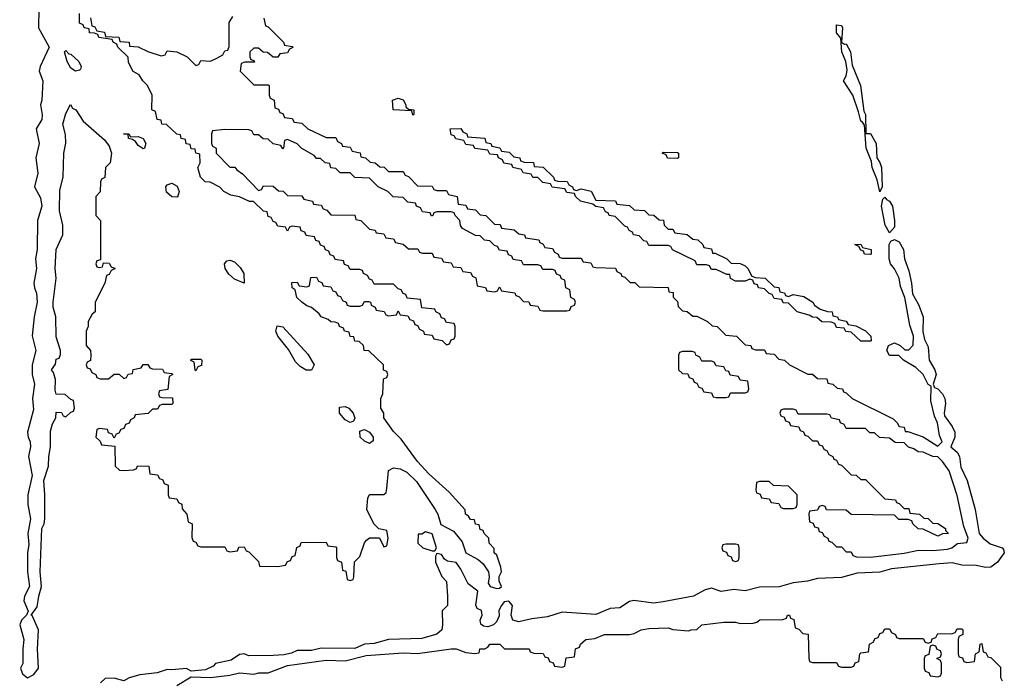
# Model space of a CAD drawing. Header units: inches. Extents: x 2777885 to 2884230, y 684484 to 829189.
# Tile 73 of 239: x 2841798 to 2845886, y 760564 to 763304. Entities that reach past the tile are written whole.
import ezdxf

# ---------------------------------------------------------------- set-up
doc = ezdxf.new("R2010")
doc.units = ezdxf.units.IN
doc.header["$MEASUREMENT"] = 0
doc.layers.add('C8746', color=7, linetype='Continuous')

msp = doc.modelspace()

# ---------------------------------------------------------------- linework, layer by layer
at = {"layer": 'C8746', "color": 6}
for points in [[(2841878, 763350), (2841876.1, 763270), (2841920.2, 763190), (2841883.7, 763110), (2841879.5, 763090), (2841894.7, 763050), (2841890.2, 762970), (2841884, 762950), (2841891.4, 762908.6), (2841890.2, 762890), (2841867, 762850), (2841879.3, 762790), (2841865.7, 762730), (2841872.9, 762667.1), (2841859.5, 762610), (2841884.3, 762564.3), (2841890.2, 762530), (2841871.5, 762470), (2841870.3, 762350), (2841864.2, 762310), (2841867.2, 762270), (2841857.4, 762210), (2841858.9, 762190), (2841868.1, 762168.1), (2841870.3, 762130), (2841858.6, 762070), (2841850.3, 761990.3), (2841864.7, 761930), (2841850.3, 761869.7), (2841850.3, 761830), (2841859.6, 761790), (2841851.7, 761730), (2841854.7, 761685.3), (2841830.5, 761590), (2841833, 761570), (2841842, 761550), (2841843.1, 761530), (2841834.9, 761490), (2841850.4, 761410), (2841832, 761330), (2841832.2, 761290), (2841842.7, 761230), (2841832.4, 761170), (2841836.2, 761123.8), (2841830.4, 761090), (2841830.6, 761010.6), (2841839.3, 760950), (2841818, 760910), (2841815.5, 760890), (2841832.7, 760847.3), (2841826, 760830), (2841805.5, 760810), (2841798, 760790), (2841815.8, 760730), (2841810.4, 760690), (2841810.4, 760630), (2841801.6, 760610), (2841810, 760586.8), (2841830, 760570.7), (2841856.6, 760583.4), (2841875.6, 760610), (2841871.5, 760688.5), (2841876.2, 760770), (2841849.2, 760829.2), (2841846, 760830), (2841870, 760864.7), (2841877, 760910), (2841889.2, 760950), (2841883.7, 761010), (2841889.4, 761190), (2841899.5, 761210), (2841902.9, 761230), (2841902.9, 761330), (2841898, 761390), (2841917, 761450), (2841918.4, 761490), (2841926.6, 761530), (2841925.4, 761594.6), (2841934.6, 761625.4), (2841948, 761650), (2841950, 761674), (2841971.6, 761671.6), (2841978, 761658), (2841990, 761654), (2842010, 761674), (2842022, 761678), (2842026, 761690), (2842022, 761722), (2842010, 761726), (2841987.3, 761747.3), (2841949.1, 761749.1), (2841945.2, 761765.2), (2841946, 761810), (2841938, 761838), (2841929.6, 761850), (2841947.3, 761872.7), (2841950, 761894), (2841962, 761898), (2841967.3, 761912.7), (2841968, 761930), (2841950, 761986), (2841948.2, 762070), (2841937.6, 762110), (2841937, 762130), (2841949.6, 762229.6), (2841945.1, 762270), (2841949.6, 762350), (2841977.2, 762410), (2841977.2, 762450), (2841962.9, 762510), (2841964, 762596), (2841978, 762650), (2841980.9, 762750), (2841989.6, 762790.4), (2841987.7, 762827.7), (2841977.2, 762870), (2841990, 762914), (2842008.7, 762951.3), (2842016.9, 762936.9), (2842030.8, 762930), (2842062, 762882), (2842150, 762804.7), (2842170, 762778), (2842178.8, 762750), (2842174, 762710), (2842154, 762690), (2842151.6, 762648.4), (2842138, 762642), (2842134, 762630), (2842131.6, 762588.4), (2842114, 762570), (2842114, 762490), (2842134, 762470), (2842134, 762306), (2842118, 762302), (2842114, 762290), (2842118, 762278), (2842130, 762274), (2842142, 762278), (2842146, 762294), (2842170, 762292), (2842178, 762278), (2842194, 762270), (2842178, 762262), (2842170, 762246), (2842158, 762242), (2842152, 762210), (2842112, 762130), (2842111.3, 762090), (2842099.6, 762080.4), (2842082, 762050), (2842082, 762030), (2842074, 762010), (2842074, 761950), (2842092, 761930), (2842094, 761910), (2842091.6, 761888.4), (2842078, 761882), (2842074, 761870), (2842078, 761858), (2842090, 761854), (2842098, 761838), (2842114, 761830), (2842118, 761818), (2842132.7, 761812.7), (2842167.3, 761812.7), (2842190, 761832), (2842211.6, 761831.6), (2842230, 761814), (2842242, 761818), (2842248.4, 761831.6), (2842266, 761834), (2842269.1, 761850.9), (2842302, 761858), (2842310, 761872), (2842330, 761872), (2842338, 761858), (2842350, 761854), (2842391.6, 761851.6), (2842398, 761838), (2842430, 761834), (2842434, 761830), (2842418, 761822), (2842412.7, 761767.3), (2842378, 761762), (2842374, 761750), (2842378, 761738), (2842390, 761734), (2842432.7, 761732.7), (2842434, 761710), (2842430, 761706), (2842390, 761706), (2842378, 761702), (2842370, 761686), (2842350, 761686), (2842331.6, 761668.4), (2842278, 761662), (2842274, 761650), (2842258, 761642), (2842252.7, 761627.3), (2842238, 761622), (2842230, 761606), (2842218, 761602), (2842210, 761586), (2842198, 761582), (2842190, 761566), (2842182, 761582), (2842167.3, 761587.3), (2842162, 761602), (2842130, 761606), (2842118, 761602), (2842114, 761570), (2842132.7, 761552.7), (2842138, 761538), (2842192.7, 761532.7), (2842194, 761450), (2842212.7, 761432.7), (2842230, 761432), (2842270, 761434), (2842282, 761438), (2842288.9, 761451.1), (2842334, 761450), (2842338, 761418), (2842370, 761414), (2842378, 761398), (2842392.7, 761392.7), (2842398, 761378), (2842414, 761370), (2842414, 761330), (2842418, 761318), (2842450, 761314), (2842458, 761298), (2842471.6, 761291.6), (2842472.7, 761272.7), (2842492, 761250), (2842498, 761218), (2842514, 761210), (2842512.7, 761152.7), (2842518, 761138), (2842530, 761134), (2842538, 761118), (2842550, 761114), (2842650, 761114), (2842658, 761098), (2842670, 761094), (2842702, 761098), (2842707.3, 761112.7), (2842730, 761114), (2842738, 761098), (2842750, 761094), (2842790, 761054), (2842794, 761034), (2842870, 761032), (2842902, 761038), (2842910, 761054), (2842922, 761058), (2842930, 761074), (2842942, 761078), (2842948.4, 761111.6), (2842962, 761118), (2842967.3, 761132.7), (2843070, 761134), (2843078, 761118), (2843110, 761114), (2843114, 761110), (2843114, 761070), (2843118, 761058), (2843134, 761050), (2843138, 761018), (2843152.7, 761012.7), (2843158, 760978), (2843170, 760974), (2843182, 760978), (2843186, 760990), (2843188.4, 761051.6), (2843210, 761074), (2843229.4, 761130.6), (2843238.6, 761141.4), (2843250, 761151.3), (2843291.6, 761151.6), (2843310, 761114), (2843322, 761118), (2843328, 761150), (2843322, 761182), (2843288.7, 761188.7), (2843268, 761210), (2843239, 761270), (2843243.1, 761316.9), (2843250, 761332), (2843310, 761331), (2843319.5, 761340.5), (2843322.9, 761357.1), (2843330, 761431.3), (2843350, 761442), (2843377.6, 761437.6), (2843404.8, 761424.8), (2843445.1, 761385.1), (2843523.1, 761270), (2843534, 761250), (2843546.7, 761206.7), (2843599, 761179), (2843635.4, 761135.4), (2843650.8, 761090), (2843701.3, 761061.3), (2843723.1, 761043.1), (2843744.9, 761010), (2843748, 760990), (2843743.5, 760963.5), (2843751.3, 760950), (2843779.3, 760940.7), (2843790, 760942), (2843798, 760950), (2843788.9, 760971.1), (2843788.9, 760991.1), (2843798, 761010), (2843795.3, 761030), (2843779, 761079), (2843768.7, 761090), (2843768, 761108), (2843748, 761130), (2843746, 761150), (2843726, 761170), (2843722, 761182), (2843710, 761186), (2843706, 761206), (2843690, 761208), (2843686, 761226), (2843670, 761228), (2843662, 761242), (2843648.7, 761250), (2843648, 761268), (2843581.2, 761341.2), (2843497.2, 761417.2), (2843450, 761469), (2843382, 761562), (2843350, 761594), (2843309.4, 761650), (2843309.3, 761669.3), (2843298, 761690), (2843298, 761730), (2843306, 761750), (2843308.4, 761811.6), (2843322, 761818), (2843326, 761830), (2843322, 761842), (2843308.4, 761848.4), (2843308, 761870), (2843248, 761928), (2843228, 761930), (2843226, 761950), (2843207.3, 761967.3), (2843190, 761968), (2843186, 761986), (2843170, 761988), (2843166, 762006), (2843146, 762010), (2843142, 762022), (2843126, 762030), (2843122, 762042), (2843108, 762048), (2843090, 762048.7), (2843079, 762059), (2843050, 762069), (2843042, 762082), (2843009.1, 762109.1), (2842990, 762115.3), (2842969.2, 762130), (2842949.3, 762150), (2842942, 762182), (2842928.7, 762190), (2842928, 762212), (2842950, 762214), (2842958, 762198), (2842990, 762194), (2843002, 762198), (2843007.3, 762232.7), (2843030, 762234), (2843038, 762218), (2843052.7, 762212.7), (2843058, 762198), (2843090, 762194), (2843098, 762178), (2843110, 762174), (2843118, 762158), (2843130, 762154), (2843138, 762138), (2843154, 762130), (2843158, 762118), (2843170, 762114), (2843210, 762114), (2843222, 762118), (2843230, 762134), (2843247.3, 762132.7), (2843254, 762130), (2843258, 762118), (2843274, 762110), (2843278, 762098), (2843311.6, 762091.6), (2843318, 762078), (2843330, 762074), (2843362, 762078), (2843370, 762094), (2843378, 762078), (2843410, 762074), (2843418, 762058), (2843432.7, 762052.7), (2843438, 762038), (2843450, 762034), (2843458, 762018), (2843474, 762010), (2843478, 761998), (2843510, 761994), (2843518, 761978), (2843551.6, 761971.6), (2843570, 761954), (2843582, 761958), (2843590, 761974), (2843602, 761978), (2843606, 761990), (2843606, 762030), (2843602, 762042), (2843570, 762046), (2843562, 762062), (2843550, 762066), (2843542, 762082), (2843526, 762090), (2843522, 762102), (2843467.3, 762107.3), (2843462, 762142), (2843407.3, 762147.3), (2843402, 762162), (2843390, 762166), (2843382, 762182), (2843370, 762186), (2843350, 762206), (2843270, 762206), (2843262, 762222), (2843250, 762226), (2843242, 762242), (2843226, 762250), (2843222, 762262), (2843210, 762266), (2843170, 762266), (2843162, 762282), (2843147.3, 762287.3), (2843142, 762302), (2843107.3, 762307.3), (2843102, 762322), (2843087.3, 762327.3), (2843082, 762342), (2843067.3, 762347.3), (2843062, 762362), (2843047.3, 762367.3), (2843042, 762382), (2843027.3, 762387.3), (2843022, 762402), (2842987.3, 762407.3), (2842982, 762422), (2842967.3, 762427.3), (2842962, 762442), (2842930, 762446), (2842918, 762442), (2842910, 762426), (2842902, 762442), (2842870, 762446), (2842862, 762462), (2842850, 762466), (2842842, 762482), (2842830, 762486), (2842826, 762506), (2842810, 762508), (2842768.4, 762548.4), (2842751.6, 762548.4), (2842710, 762568), (2842674.6, 762574.6), (2842646, 762590), (2842628.7, 762608.7), (2842588.7, 762628.7), (2842568.7, 762630), (2842549, 762650), (2842538, 762690), (2842548, 762710), (2842546, 762746), (2842528.9, 762748.9), (2842526, 762766), (2842510, 762768), (2842506, 762786), (2842488.9, 762788.9), (2842486, 762806), (2842468, 762810), (2842466, 762826), (2842450, 762828), (2842408, 762868), (2842388, 762870), (2842386, 762886), (2842368.9, 762888.9), (2842362, 762922), (2842346, 762930), (2842348, 762990), (2842328.7, 763030), (2842308.7, 763050), (2842294.6, 763074.6), (2842269.4, 763089.4), (2842250, 763126), (2842248, 763148), (2842206, 763190), (2842202, 763202), (2842186, 763210), (2842182, 763222), (2842126, 763230), (2842122, 763242), (2842108.4, 763248.4), (2842088, 763250), (2842086, 763266), (2842066, 763270), (2842062, 763282), (2842046, 763290), (2842046, 763330)], [(2842091.6, 763311.6), (2842098, 763278), (2842110, 763274), (2842118, 763258), (2842150, 763252), (2842154, 763234), (2842210, 763231.3), (2842214, 763214), (2842252, 763210), (2842254, 763194), (2842290, 763191.3), (2842330, 763171.3), (2842386, 763154), (2842402, 763158), (2842410, 763174), (2842451.1, 763171.1), (2842494, 763150), (2842530, 763114), (2842542, 763118), (2842550, 763134), (2842590, 763132), (2842616.4, 763143.6), (2842642, 763158), (2842650, 763174), (2842662, 763178), (2842667.3, 763192.7), (2842668, 763292), (2842683.1, 763316.9)], [(2842812, 763310), (2842818, 763278), (2842830, 763274), (2842882, 763222), (2842894, 763210), (2842898, 763198), (2842930, 763192), (2842932, 763188), (2842918, 763182), (2842910, 763166), (2842878, 763162), (2842870, 763148), (2842850, 763148), (2842827.3, 763167.3), (2842808.4, 763168.4), (2842790, 763186), (2842770, 763186), (2842754, 763170), (2842754, 763150), (2842758, 763138), (2842770, 763134), (2842772.7, 763127.3), (2842732.7, 763127.3), (2842718, 763122), (2842714, 763090), (2842770, 763034), (2842830, 763034), (2842834, 763030), (2842834, 762990), (2842838, 762978), (2842854, 762970), (2842858, 762938), (2842872.7, 762932.7), (2842878, 762918), (2842890, 762914), (2842898, 762898), (2842930, 762894), (2842938, 762878), (2842970, 762874), (2842994, 762850), (2843070, 762814), (2843110, 762814), (2843118, 762798), (2843134, 762790), (2843138, 762778), (2843170, 762774), (2843178, 762758), (2843211.1, 762751.1), (2843214, 762734), (2843234, 762730), (2843252.7, 762712.7), (2843274, 762710), (2843292.7, 762692.7), (2843311.6, 762691.6), (2843330, 762674), (2843390, 762674), (2843398, 762658), (2843412.7, 762652.7), (2843450, 762614), (2843510, 762612), (2843518, 762598), (2843530, 762594), (2843570, 762594), (2843578, 762578), (2843614, 762570), (2843618, 762538), (2843650, 762534), (2843658, 762518), (2843690, 762514), (2843710, 762494), (2843734, 762490), (2843770, 762454), (2843792.7, 762452.7), (2843798, 762438), (2843851.6, 762431.6), (2843870, 762414), (2843894, 762410), (2843898, 762398), (2843954, 762390), (2843958, 762378), (2843972, 762372), (2843978, 762358), (2844010, 762354), (2844018, 762338), (2844034, 762330), (2844038, 762318), (2844050, 762314), (2844130, 762314), (2844138, 762298), (2844170, 762294), (2844178, 762278), (2844190, 762274), (2844271.6, 762271.6), (2844278, 762258), (2844294, 762250), (2844298, 762238), (2844310, 762234), (2844332.7, 762212.7), (2844351.6, 762211.6), (2844370, 762194), (2844490, 762192), (2844494, 762174), (2844510.9, 762170.9), (2844512, 762152), (2844530, 762134), (2844532.7, 762112.7), (2844550, 762094), (2844570, 762092), (2844592.7, 762072.7), (2844610, 762072), (2844654, 762050), (2844672.7, 762032.7), (2844694, 762030), (2844730, 761994), (2844774, 761990), (2844810, 761954), (2844834, 761950), (2844838, 761938), (2844852.7, 761932.7), (2844890, 761932), (2844898, 761918), (2844930, 761914), (2844950, 761894), (2844974, 761890), (2844994, 761870), (2845070, 761832), (2845090, 761832), (2845110, 761814), (2845150, 761812), (2845154, 761794), (2845174, 761790), (2845192.7, 761772.7), (2845214, 761770), (2845218, 761758), (2845230, 761754), (2845254, 761730), (2845425.4, 761645.4), (2845442, 761630), (2845450, 761614), (2845471.1, 761611.1), (2845474, 761594), (2845486, 761594), (2845550, 761571.3), (2845610, 761532), (2845628, 761550), (2845617, 761577), (2845609, 761630), (2845596.6, 761656.6), (2845580.5, 761720.5), (2845582, 761782), (2845570, 761788.7), (2845549, 761830), (2845518.6, 761858.6), (2845468, 761890), (2845448.7, 761908.7), (2845409.3, 761909.3), (2845398, 761930), (2845406, 761950), (2845430, 761961), (2845454, 761950), (2845472.7, 761932.7), (2845490, 761932), (2845508.4, 761951.6), (2845509, 761990), (2845494.5, 762034.5), (2845472.7, 762150), (2845455.1, 762195.1), (2845449.2, 762230), (2845430, 762268.7), (2845414, 762290), (2845408, 762310), (2845408.7, 762370), (2845415.5, 762384.5), (2845430, 762391), (2845450, 762381.3), (2845467.6, 762350), (2845471.3, 762310), (2845490, 762260.7), (2845501.5, 762210), (2845504.9, 762164.9), (2845530, 762120.4), (2845549.1, 762070), (2845548.2, 762008.2), (2845555.5, 761975.5), (2845570, 761944.7), (2845574.6, 761890), (2845598, 761850), (2845602.7, 761830), (2845590.4, 761790), (2845595.9, 761775.9), (2845610, 761770.4), (2845630, 761750.3), (2845639.8, 761730), (2845642.6, 761710), (2845636, 761670), (2845638.3, 761658.3), (2845670, 761613.7), (2845680.2, 761590), (2845680.7, 761570), (2845664.7, 761530), (2845690, 761507), (2845699.7, 761490), (2845705.8, 761445.8), (2845731.5, 761390), (2845765.4, 761270), (2845782.3, 761170), (2845798.3, 761150), (2845827.4, 761127.4), (2845877.3, 761110), (2845883.4, 761103.4), (2845886.3, 761090), (2845858, 761050), (2845830, 761029.8), (2845810, 761028.8), (2845770, 761037.3), (2845710, 761038), (2845670, 761047.3), (2845615.9, 761044.1), (2845417.8, 761022.2), (2845370, 761008.5), (2845274.9, 761005.1), (2845210, 760986.2), (2845110, 760983.1), (2845069, 760971), (2845010, 760965), (2844951.4, 760948.6), (2844870, 760946.6), (2844810, 760931.8), (2844763.6, 760936.4), (2844710, 760928.8), (2844670, 760943), (2844644.4, 760935.6), (2844596, 760910), (2844470, 760885.5), (2844430, 760880.7), (2844348, 760892), (2844330, 760887.4), (2844290, 760860.9), (2844250, 760858.5), (2844190, 760832.7), (2844050, 760842.2), (2843990, 760824.1), (2843924.2, 760815.8), (2843870, 760802.9), (2843846, 760810), (2843838.3, 760830), (2843843.7, 760870), (2843829.1, 760889.1), (2843810, 760886), (2843798, 760870), (2843788, 760850), (2843788.2, 760828.2), (2843777.8, 760802.2), (2843766, 760790), (2843741.5, 760781.5), (2843724.2, 760784.2), (2843713.4, 760793.4), (2843709.3, 760810), (2843718, 760830), (2843715.3, 760850), (2843698, 760858), (2843692.1, 760872.1), (2843700.7, 760930), (2843660.5, 760960.5), (2843630, 761022), (2843610, 761049), (2843574.2, 761054.2), (2843562.5, 761062.5), (2843550, 761082), (2843530, 761086), (2843524.7, 761075.3), (2843524.7, 761050), (2843551.1, 760991.1), (2843570.6, 760970.6), (2843574, 760910), (2843574, 760870), (2843552, 760848), (2843554, 760790), (2843550.6, 760770), (2843530, 760752), (2843467.2, 760732.8), (2843330, 760729.6), (2843270, 760712.8), (2843230, 760709.4), (2843190, 760691.5), (2843050, 760693.6), (2843010, 760683.7), (2842950, 760683.7), (2842927.2, 760672.8), (2842894.4, 760665.6), (2842850, 760662.4), (2842750, 760662), (2842730, 760669.4), (2842710, 760666.6), (2842676.5, 760643.5), (2842611.3, 760630), (2842601.6, 760618.4), (2842570, 760604), (2842510, 760598), (2842490, 760608.7), (2842430, 760602.7), (2842410, 760605.2), (2842368.8, 760591.2), (2842296.8, 760583.2), (2842252, 760570), (2842230, 760558), (2842190, 760568.7), (2842152.7, 760567.3), (2842134, 760550)], [(2842450, 760538), (2842510, 760574), (2842590, 760571.3), (2842670, 760580.7), (2842710, 760590.6), (2842770, 760584.7), (2842790.8, 760590.8), (2842830, 760590.8), (2842910, 760620.7), (2843070, 760642.8), (2843150, 760640.7), (2843237, 760663), (2843390, 760673.4), (2843450, 760670.5), (2843590, 760690.5), (2843610, 760690.5), (2843650, 760676), (2843688.4, 760671.6), (2843706, 760674), (2843708, 760690), (2843729.1, 760690.9), (2843742, 760698), (2843750.5, 760710.5), (2843792, 760710), (2843811, 760691), (2843910, 760690.7), (2843914, 760690), (2843918, 760678), (2843932.7, 760672.7), (2843971.6, 760671.6), (2843978, 760658), (2843992.7, 760652.7), (2843998, 760638), (2844012.7, 760632.7), (2844018, 760618), (2844050, 760614), (2844062, 760618), (2844067.3, 760652.7), (2844102, 760658), (2844106, 760690), (2844122, 760698), (2844126, 760710), (2844149, 760730), (2844186, 760734), (2844226, 760750), (2844330, 760750.7), (2844350, 760754), (2844378, 760770), (2844410, 760775.5), (2844490, 760777.3), (2844510.4, 760770.4), (2844575.3, 760764.7), (2844586, 760770), (2844609.1, 760770.9), (2844630, 760790.4), (2844722, 760802), (2844770, 760801), (2844790, 760796), (2844843.1, 760796.9), (2844859, 760801), (2844870.7, 760810.7), (2844967.3, 760812.7), (2844982, 760818), (2844986, 760830), (2844990.5, 760830.5), (2844994, 760830), (2844998, 760818), (2845012.7, 760812.7), (2845018, 760778), (2845032.7, 760772.7), (2845050, 760754), (2845071.6, 760751.6), (2845074, 760650), (2845078, 760638), (2845090, 760634), (2845190, 760634), (2845198, 760618), (2845210, 760614), (2845250, 760614), (2845262, 760618), (2845267.3, 760632.7), (2845282, 760638), (2845286, 760670), (2845290, 760674), (2845322, 760678), (2845326, 760710), (2845342, 760718), (2845350, 760734), (2845362, 760738), (2845370, 760754), (2845382, 760758), (2845390, 760774), (2845410, 760774), (2845418, 760758), (2845434, 760750), (2845438, 760738), (2845450, 760734), (2845550, 760734), (2845558, 760718), (2845570, 760714), (2845582, 760718), (2845587.3, 760732.7), (2845602, 760738), (2845610, 760754), (2845667.3, 760752.7), (2845682, 760758), (2845690, 760774), (2845710, 760774), (2845714, 760770), (2845714, 760750), (2845698, 760742), (2845694, 760730), (2845694, 760670), (2845698, 760658), (2845712.7, 760652.7), (2845718, 760638), (2845730, 760634), (2845762, 760638), (2845766, 760670), (2845782, 760678), (2845786, 760710), (2845792.7, 760712.7), (2845798, 760678), (2845810, 760674), (2845818, 760658), (2845830, 760654), (2845870, 760614), (2845871, 760571), (2845878, 760558)]]:
    msp.add_lwpolyline(points, dxfattribs=at)
for points in [[(2845222.5, 763202.5), (2845230, 763203.8), (2845247, 763170), (2845255.2, 763115.2), (2845289, 763030), (2845303.4, 762923.4), (2845310.2, 762909.8), (2845311.3, 762831.3), (2845330, 762830.7), (2845354.3, 762790), (2845357, 762730), (2845370, 762710.5), (2845375.8, 762690), (2845378.8, 762610), (2845370, 762588.7), (2845358.9, 762638.9), (2845337.6, 762690), (2845334.8, 762714.8), (2845313.3, 762770), (2845305.6, 762865.6), (2845298, 762878), (2845290, 762882), (2845281.3, 762921.3), (2845256.9, 762990), (2845218, 763050), (2845229.5, 763070.5), (2845234, 763094), (2845227.8, 763130), (2845211.5, 763170), (2845207, 763227), (2845189.7, 763250), (2845190, 763282), (2845210, 763280.5), (2845214.7, 763270), (2845210.6, 763210.6)], [(2842030, 763089.8), (2842010, 763103.1), (2841994.8, 763130), (2841984.5, 763170), (2841990, 763176.3), (2842002, 763162), (2842010, 763160.4), (2842044.2, 763130), (2842053.1, 763110), (2842050, 763099), (2842046.2, 763093.8)], [(2843430, 762908), (2843426, 762926), (2843349.3, 762929.3), (2843346, 762970), (2843370, 762978), (2843390, 762971.3), (2843402, 762950), (2843402, 762942), (2843412, 762932), (2843434, 762930), (2843434, 762910)], [(2842258, 762818), (2842290, 762819.1), (2842310.5, 762810.5), (2842322, 762790), (2842316, 762770), (2842310, 762767.6), (2842290, 762780.9), (2842278.3, 762798.3), (2842266.5, 762806.5), (2842249.2, 762810), (2842248.4, 762828.4), (2842229.5, 762830.5), (2842250.5, 762830.5)], [(2842650, 762848), (2842598, 762842), (2842594, 762830), (2842594, 762790), (2842598, 762778), (2842614, 762770), (2842614, 762750), (2842670, 762692), (2842691, 762691), (2842699.6, 762679.6), (2842723.6, 762663.6), (2842790, 762594), (2842802, 762598), (2842810, 762614), (2842850, 762612), (2842872.7, 762592.7), (2842891.6, 762591.6), (2842910, 762574), (2842970, 762572), (2842978, 762558), (2843014, 762550), (2843018, 762538), (2843050, 762534), (2843058, 762518), (2843072.7, 762512.7), (2843090, 762494), (2843190, 762491.3), (2843194, 762474), (2843214, 762470), (2843250, 762434), (2843274, 762430), (2843278, 762418), (2843310, 762414), (2843318, 762398), (2843350, 762394), (2843358, 762378), (2843390, 762372), (2843412.7, 762352.7), (2843451.6, 762351.6), (2843458, 762338), (2843470, 762334), (2843510, 762334), (2843518, 762318), (2843550, 762314), (2843558, 762298), (2843590, 762294), (2843598, 762278), (2843630, 762274), (2843638, 762258), (2843670, 762254), (2843678, 762238), (2843691.6, 762231.6), (2843698, 762198), (2843731.6, 762191.6), (2843738, 762178), (2843770, 762174), (2843782, 762178), (2843790, 762194), (2843798, 762178), (2843854, 762170), (2843858, 762158), (2843870, 762154), (2843890, 762134), (2843911.6, 762131.6), (2843918, 762118), (2843950, 762114), (2843958, 762098), (2843970, 762094), (2844070, 762094), (2844082, 762098), (2844087.3, 762112.7), (2844102, 762118), (2844106, 762130), (2844102, 762142), (2844086, 762150), (2844082, 762182), (2844066, 762190), (2844062, 762222), (2844047.3, 762227.3), (2844042, 762242), (2844027.3, 762247.3), (2844022, 762262), (2844010, 762266), (2843970, 762266), (2843962, 762282), (2843950, 762286), (2843890, 762286), (2843882, 762302), (2843847.3, 762307.3), (2843842, 762322), (2843827.3, 762327.3), (2843822, 762342), (2843790, 762346), (2843782, 762362), (2843770, 762366), (2843750, 762386), (2843728.4, 762388.4), (2843710, 762406), (2843690, 762408), (2843636.4, 762436.4), (2843628.4, 762448.4), (2843626, 762470), (2843606, 762490), (2843602, 762502), (2843590, 762506), (2843530, 762506), (2843518, 762502), (2843514, 762490), (2843508.4, 762488.4), (2843502, 762502), (2843470, 762506), (2843462, 762522), (2843446, 762530), (2843442, 762542), (2843410, 762546), (2843390, 762566), (2843348.4, 762568.4), (2843326, 762590), (2843286, 762610), (2843250, 762646), (2843190, 762648.7), (2843170, 762668), (2843128.4, 762668.4), (2843110, 762686), (2843090, 762688), (2843086, 762706), (2843066, 762710), (2843047.3, 762727.3), (2843030, 762728), (2843020.4, 762740.4), (2842969, 762769), (2842950, 762788), (2842910, 762806), (2842898, 762802), (2842894, 762770), (2842890, 762768), (2842882, 762782), (2842850, 762788), (2842830, 762808), (2842808.4, 762808.4), (2842790, 762826), (2842770, 762826), (2842762, 762842), (2842750, 762846)], [(2844110, 762594), (2844130, 762602), (2844171, 762591), (2844190, 762554), (2844271.6, 762551.6), (2844278, 762538), (2844330, 762532), (2844350, 762514), (2844391.6, 762511.6), (2844410, 762494), (2844431.3, 762491.3), (2844452.7, 762472.7), (2844471.6, 762471.6), (2844474, 762450), (2844490, 762434), (2844510, 762434), (2844518, 762418), (2844570, 762412), (2844592.7, 762392.7), (2844614, 762390), (2844634, 762370), (2844638, 762358), (2844670, 762352), (2844674, 762334), (2844686, 762334), (2844734, 762310), (2844752.7, 762292.7), (2844790, 762291.3), (2844810, 762282), (2844822, 762270), (2844838, 762238), (2844852.7, 762232.7), (2844894, 762230), (2844930, 762194), (2844950, 762192), (2844954, 762174), (2844974, 762170), (2844978, 762158), (2844990, 762154), (2845010, 762162), (2845054.4, 762154.4), (2845090.7, 762130.7), (2845098, 762118), (2845122, 762102), (2845151.6, 762091.6), (2845170.9, 762090.9), (2845174, 762074), (2845194, 762070), (2845198, 762058), (2845230, 762052), (2845238, 762038), (2845270, 762032), (2845310, 762011.3), (2845332, 761990), (2845334, 761970), (2845330, 761968), (2845290, 761968.7), (2845250, 762006), (2845228.4, 762008.4), (2845222, 762022), (2845190, 762026), (2845182, 762042), (2845167.3, 762047.3), (2845128.4, 762048.4), (2845107.3, 762067.3), (2845090, 762068), (2845076.4, 762076.4), (2845026, 762090), (2844990, 762126), (2844968.4, 762128.4), (2844962, 762142), (2844930, 762146), (2844922, 762162), (2844910, 762166), (2844890, 762186), (2844866, 762190), (2844862, 762202), (2844847.3, 762207.3), (2844842, 762222), (2844830, 762226), (2844810, 762218), (2844770, 762218), (2844748.9, 762228.9), (2844746, 762246), (2844734, 762246), (2844690, 762266), (2844670, 762266), (2844662, 762282), (2844650, 762286), (2844610, 762286), (2844602, 762302), (2844508.4, 762348.4), (2844502, 762362), (2844490, 762366), (2844410, 762366), (2844402, 762382), (2844390, 762386), (2844370, 762406), (2844346, 762410), (2844342, 762422), (2844328, 762428), (2844322, 762442), (2844310, 762446), (2844270, 762486), (2844246, 762490), (2844242, 762502), (2844230, 762506), (2844222, 762522), (2844190, 762528), (2844178, 762538), (2844126, 762550), (2844106, 762570), (2844102, 762582), (2844070, 762586), (2844062, 762602), (2844008.4, 762608.4), (2844002, 762622), (2843970, 762628), (2843950, 762648), (2843928.4, 762648.4), (2843922, 762662), (2843888.4, 762668.4), (2843882, 762682), (2843846, 762690), (2843842, 762702), (2843808.4, 762708.4), (2843802, 762722), (2843786, 762730), (2843782, 762742), (2843750, 762746), (2843742, 762762), (2843688.4, 762768.4), (2843682, 762782), (2843650, 762786), (2843642, 762802), (2843608.4, 762808.4), (2843602, 762822), (2843590, 762826), (2843586, 762850), (2843630, 762852), (2843638, 762838), (2843654, 762830), (2843658, 762818), (2843730, 762811.3), (2843734, 762794), (2843754, 762790), (2843758, 762778), (2843791.6, 762771.6), (2843798, 762758), (2843830, 762754), (2843850, 762734), (2843874, 762730), (2843878, 762718), (2843892.7, 762712.7), (2843931, 762711), (2843934, 762694), (2843970.9, 762690.9), (2844014, 762650), (2844018, 762638), (2844032.7, 762632.7), (2844071.3, 762631.3), (2844078, 762618), (2844094, 762610), (2844098, 762598)], [(2844530, 762728), (2844488.4, 762728.4), (2844482, 762742), (2844466, 762750), (2844470, 762754), (2844530, 762752), (2844534, 762750), (2844534, 762730)], [(2842450, 762566.6), (2842430, 762568.3), (2842406.9, 762586.9), (2842405.1, 762610), (2842410, 762618.4), (2842430, 762624.9), (2842452, 762612), (2842459.5, 762590), (2842453.2, 762566.8)], [(2845410, 762419), (2845392, 762450), (2845376.3, 762530), (2845381.2, 762558.8), (2845390, 762566.8), (2845396.5, 762556.5), (2845410, 762550.3), (2845422, 762530), (2845430.2, 762470), (2845430, 762442)], [(2845330, 762328), (2845306, 762330), (2845302, 762342), (2845290, 762346), (2845282, 762362), (2845266, 762370), (2845290, 762372), (2845298, 762358), (2845334, 762350), (2845334, 762330)], [(2842730, 762209.4), (2842690, 762226.4), (2842666.9, 762246.9), (2842651.8, 762270), (2842648.4, 762290), (2842658.3, 762301.7), (2842670, 762305.5), (2842690, 762298.2), (2842714.1, 762274.1), (2842729.2, 762250)], [(2843010, 761847.7), (2842987.8, 761847.8), (2842962.9, 761862.9), (2842942.8, 761882.8), (2842914, 761934), (2842869.9, 761989.9), (2842861.4, 762010), (2842867.4, 762032.6), (2842890, 762028.5), (2842993.9, 761913.9), (2843021.3, 761870)], [(2842530, 761846), (2842526, 761850), (2842522, 761882), (2842508, 761888), (2842510, 761894), (2842550, 761894), (2842554, 761890), (2842552.7, 761867.3), (2842538, 761862)], [(2844590, 761926), (2844550, 761926), (2844538, 761922), (2844534, 761910), (2844534, 761850), (2844550, 761834), (2844572.7, 761832.7), (2844578, 761818), (2844592.7, 761812.7), (2844598, 761798), (2844610, 761794), (2844618, 761778), (2844630, 761774), (2844638, 761758), (2844670, 761754), (2844678, 761738), (2844690, 761734), (2844730, 761734), (2844742, 761738), (2844750, 761754), (2844810, 761754), (2844822, 761758), (2844826, 761770), (2844822, 761802), (2844790, 761806), (2844782, 761822), (2844747.3, 761827.3), (2844742, 761842), (2844730, 761846), (2844722, 761862), (2844690, 761866), (2844682, 761882), (2844670, 761886), (2844630, 761886), (2844622, 761902), (2844606, 761910), (2844602, 761922)], [(2843170, 761631.2), (2843150, 761641.5), (2843125.6, 761670), (2843125.8, 761694.2), (2843150, 761697.2), (2843164.4, 761690), (2843183.2, 761670), (2843190, 761648.7), (2843184.4, 761635.6)], [(2845010, 761686), (2844970, 761686), (2844958, 761682), (2844954, 761670), (2844958, 761658), (2844972.7, 761652.7), (2844978, 761638), (2844992.7, 761632.7), (2844998, 761618), (2845032.7, 761612.7), (2845038, 761598), (2845052, 761592), (2845058, 761578), (2845070, 761574), (2845090, 761554), (2845110, 761554), (2845118, 761538), (2845130, 761534), (2845138, 761518), (2845150, 761514), (2845158, 761498), (2845174, 761490), (2845178, 761478), (2845190, 761474), (2845198, 761458), (2845210, 761454), (2845250, 761414), (2845271.6, 761411.6), (2845290, 761394), (2845310, 761394), (2845390, 761314), (2845434, 761310), (2845438, 761298), (2845450, 761294), (2845470, 761274), (2845490, 761274), (2845494, 761254), (2845534, 761250), (2845552.7, 761232.7), (2845570, 761232), (2845590, 761212), (2845610.9, 761210.9), (2845642, 761190), (2845642, 761182), (2845654, 761170), (2845630, 761168), (2845610, 761158), (2845550, 761188), (2845529.1, 761189.1), (2845506, 761210), (2845502, 761222), (2845487.3, 761227.3), (2845448.4, 761228.4), (2845430, 761246), (2845250, 761248), (2845230, 761266), (2845148, 761268), (2845142, 761282), (2845130, 761286), (2845118, 761282), (2845110, 761266), (2845078, 761262), (2845074, 761250), (2845078, 761218), (2845092.7, 761212.7), (2845098, 761198), (2845112.7, 761192.7), (2845118, 761178), (2845130, 761174), (2845138, 761158), (2845154, 761150), (2845158, 761138), (2845170, 761134), (2845190, 761114), (2845210, 761114), (2845230, 761094), (2845250, 761094), (2845258, 761078), (2845272.7, 761072.7), (2845330, 761071.3), (2845470, 761088), (2845530, 761101), (2845590, 761098.8), (2845650, 761104.9), (2845668.7, 761110), (2845692, 761128), (2845730, 761132), (2845736, 761150), (2845718.9, 761198.9), (2845690, 761328), (2845657, 761430), (2845630, 761468.7), (2845610, 761488), (2845588.9, 761488.9), (2845550, 761508), (2845529, 761509), (2845510, 761522), (2845488.4, 761528.4), (2845470, 761546), (2845432.7, 761547.3), (2845410, 761566), (2845368.4, 761568.4), (2845347.3, 761587.3), (2845328.4, 761588.4), (2845310, 761606), (2845230, 761606), (2845222, 761622), (2845206, 761630), (2845202, 761642), (2845168.4, 761648.4), (2845162, 761662), (2845150, 761666), (2845030, 761666), (2845022, 761682)], [(2843250, 761544), (2843230, 761552.6), (2843211.2, 761570), (2843210, 761594.8), (2843230, 761601.7), (2843251, 761591), (2843266, 761570), (2843266, 761554)], [(2844910, 761386), (2844870, 761386), (2844858, 761382), (2844854, 761350), (2844858, 761338), (2844872.7, 761332.7), (2844878, 761318), (2844910, 761314), (2844918, 761298), (2844950, 761294), (2844958, 761278), (2844970, 761274), (2845010, 761274), (2845022, 761278), (2845026, 761290), (2845026, 761330), (2844990, 761366), (2844928.4, 761368.4)], [(2843483.6, 761176.4), (2843467.3, 761167.3), (2843452.7, 761167.3), (2843451.3, 761130), (2843472, 761110), (2843510, 761098), (2843522, 761098), (2843528, 761110), (2843510, 761168.7)], [(2844770, 761126), (2844730, 761126), (2844718, 761122), (2844714, 761110), (2844718, 761098), (2844732.7, 761092.7), (2844738, 761078), (2844752.7, 761072.7), (2844758, 761058), (2844770, 761054), (2844782, 761058), (2844786, 761070), (2844786, 761110), (2844782, 761122)], [(2845590, 760706), (2845578, 760702), (2845572.7, 760667.3), (2845558, 760662), (2845554, 760650), (2845554, 760610), (2845558, 760598), (2845572.7, 760592.7), (2845578, 760578), (2845610, 760574), (2845622, 760578), (2845626, 760590), (2845626, 760630), (2845622, 760642), (2845606, 760650), (2845622, 760658), (2845626, 760670), (2845622, 760682), (2845607.3, 760687.3), (2845602, 760702)]]:
    msp.add_lwpolyline(points, close=True, dxfattribs=at)

doc.saveas('drawing.dxf')
